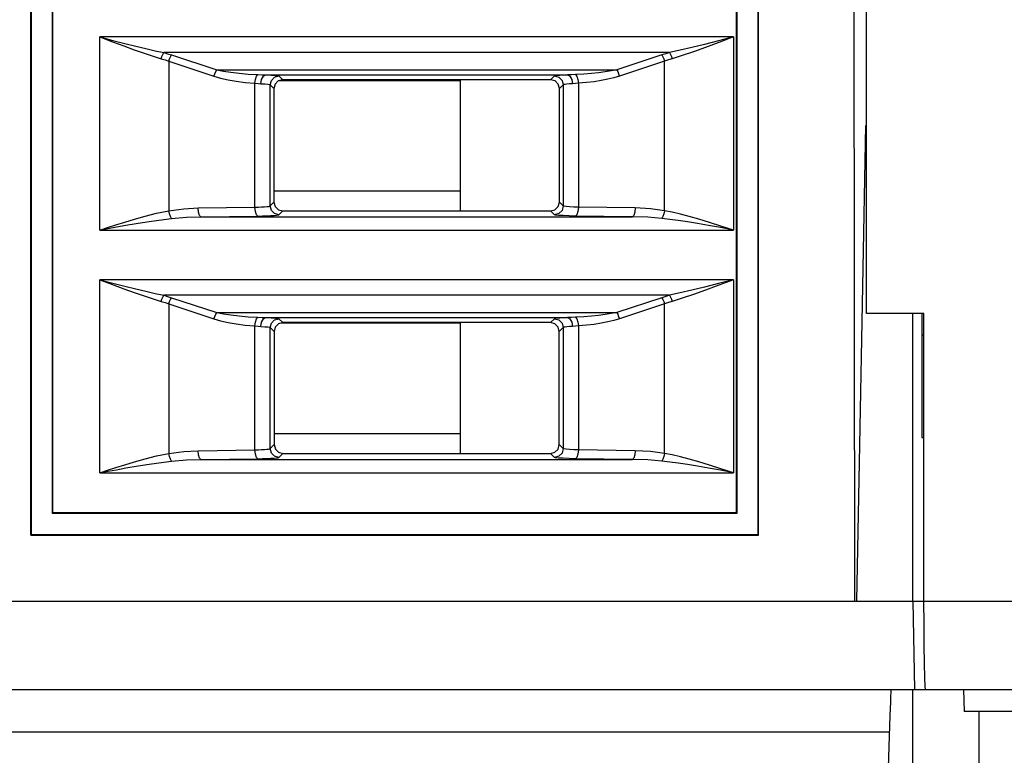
# Model space of a CAD drawing. Header units: millimetres. Extents: x 0 to 600, y 0 to 600.
# Tile 35 of 48: x 261 to 284, y 437 to 453. Entities that reach past the tile are written whole.
import ezdxf

# ---------------------------------------------------------------- set-up
doc = ezdxf.new("R2010")
doc.units = ezdxf.units.MM
doc.header["$LTSCALE"] = 39.111111
doc.layers.get('0').update_dxf_attribs({"linetype": 'CONTINUOUS'})

msp = doc.modelspace()

# ---------------------------------------------------------------- linework, layer by layer
at = {"color": 7, "linetype": 'CONTINUOUS'}
for p, q in [((261.503, 441.551), (261.503, 501.953)), ((261.511, 501.945), (261.511, 441.56)), ((261.994, 442.042), (261.994, 501.462)), ((262.003, 442.051), (262.003, 501.453)), ((277.503, 442.051), (277.503, 469.24)), ((277.512, 469.231), (277.512, 442.042)), ((277.995, 441.56), (277.995, 468.749)), ((278.003, 441.551), (278.003, 468.74)), ((280.451, 446.57), (280.451, 458.752)), ((280.184, 440.051), (280.168, 458.301)), ((263.072, 448.463), (263.072, 452.839)), ((263.072, 452.839), (263.364, 452.762)), ((263.072, 452.839), (263.353, 452.732)), ((277.434, 452.839), (263.072, 452.839)), ((263.353, 452.732), (263.612, 452.634)), ((263.364, 452.762), (263.634, 452.693)), ((277.092, 452.749), (276.779, 452.669)), ((277.105, 452.713), (276.804, 452.601)), ((277.434, 452.839), (277.092, 452.749)), ((277.434, 452.839), (277.105, 452.713)), ((277.434, 452.839), (277.434, 448.463)), ((263.612, 452.634), (263.851, 452.547)), ((263.634, 452.693), (263.882, 452.63)), ((263.851, 452.547), (264.072, 452.47)), ((263.882, 452.63), (264.112, 452.575)), ((264.112, 452.575), (264.323, 452.527)), ((264.323, 452.527), (264.518, 452.485)), ((264.497, 452.444), (264.518, 452.485)), ((264.518, 452.485), (264.606, 452.459)), ((275.988, 452.485), (264.518, 452.485)), ((275.988, 452.485), (275.9, 452.459)), ((276.228, 452.537), (275.988, 452.485)), ((275.988, 452.485), (276.009, 452.444)), ((276.492, 452.598), (276.228, 452.537)), ((276.528, 452.502), (276.275, 452.416)), ((276.779, 452.669), (276.492, 452.598)), ((276.804, 452.601), (276.528, 452.502)), ((264.072, 452.47), (264.275, 452.402)), ((264.275, 452.402), (264.462, 452.344)), ((264.462, 452.344), (264.478, 452.396)), ((264.462, 452.344), (264.547, 452.317)), ((264.478, 452.396), (264.497, 452.444)), ((264.547, 452.317), (264.632, 452.289)), ((264.606, 452.459), (264.694, 452.431)), ((264.632, 452.289), (264.649, 452.342)), ((264.632, 452.289), (264.632, 448.901)), ((264.632, 452.289), (265.657, 451.953)), ((264.649, 452.342), (264.671, 452.39)), ((264.671, 452.39), (264.694, 452.431)), ((264.694, 452.431), (265.719, 452.094)), ((275.812, 452.431), (274.787, 452.094)), ((275.874, 452.289), (274.849, 451.953)), ((275.9, 452.459), (275.812, 452.431)), ((275.812, 452.431), (275.835, 452.39)), ((275.835, 452.39), (275.857, 452.342)), ((275.857, 452.342), (275.874, 452.289)), ((275.959, 452.317), (275.874, 452.289)), ((275.874, 448.901), (275.874, 452.289)), ((276.044, 452.344), (275.959, 452.317)), ((276.009, 452.444), (276.028, 452.396)), ((276.028, 452.396), (276.044, 452.344)), ((276.275, 452.416), (276.044, 452.344)), ((265.675, 452.005), (265.696, 452.053)), ((265.696, 452.053), (265.719, 452.094)), ((265.719, 452.094), (274.787, 452.094)), ((265.719, 452.094), (265.87, 452.065)), ((265.87, 452.065), (266.039, 452.038)), ((266.039, 452.038), (266.225, 452.016)), ((274.524, 452.046), (274.375, 452.026)), ((274.662, 452.069), (274.524, 452.046)), ((274.787, 452.094), (274.662, 452.069)), ((274.787, 452.094), (274.81, 452.053)), ((274.81, 452.053), (274.831, 452.005)), ((265.657, 451.953), (265.675, 452.005)), ((265.657, 451.953), (265.808, 451.908)), ((265.808, 451.908), (265.976, 451.869)), ((265.976, 451.869), (266.162, 451.835)), ((266.162, 451.835), (266.367, 451.808)), ((266.225, 452.016), (266.43, 451.998)), ((266.367, 451.808), (266.587, 451.789)), ((266.43, 451.998), (266.649, 451.985)), ((266.587, 451.789), (266.599, 451.878)), ((266.599, 451.878), (266.621, 451.948)), ((266.621, 451.948), (266.649, 451.985)), ((266.649, 451.985), (266.748, 451.98)), ((266.719, 451.777), (266.736, 451.875)), ((266.736, 451.875), (266.778, 451.948)), ((266.748, 451.98), (266.834, 451.977)), ((266.778, 451.948), (266.834, 451.977)), ((266.834, 451.977), (273.672, 451.977)), ((266.834, 451.977), (266.957, 451.972)), ((266.931, 451.754), (266.958, 451.854)), ((266.957, 451.972), (267.052, 451.966)), ((266.958, 451.854), (267.031, 451.927)), ((267.031, 451.927), (267.13, 451.954)), ((267.116, 451.841), (267.043, 451.768)), ((267.052, 451.966), (267.109, 451.96)), ((267.109, 451.96), (267.13, 451.954)), ((267.216, 451.868), (267.116, 451.841)), ((267.13, 451.954), (267.216, 451.868)), ((271.249, 451.847), (267.136, 451.847)), ((273.29, 451.868), (267.216, 451.868)), ((271.249, 448.897), (271.249, 451.868)), ((273.376, 451.954), (273.29, 451.868)), ((273.39, 451.842), (273.29, 451.868)), ((273.393, 451.959), (273.376, 451.954)), ((273.376, 451.954), (273.475, 451.927)), ((273.463, 451.768), (273.39, 451.842)), ((273.433, 451.965), (273.393, 451.959)), ((273.495, 451.969), (273.433, 451.965)), ((273.475, 451.927), (273.549, 451.854)), ((273.575, 451.974), (273.495, 451.969)), ((273.549, 451.854), (273.575, 451.754)), ((273.672, 451.977), (273.575, 451.974)), ((273.76, 451.98), (273.672, 451.977)), ((273.672, 451.977), (273.728, 451.948)), ((273.728, 451.948), (273.77, 451.875)), ((273.857, 451.985), (273.76, 451.98)), ((273.77, 451.875), (273.787, 451.777)), ((274.042, 451.995), (273.857, 451.985)), ((273.857, 451.985), (273.885, 451.948)), ((273.885, 451.948), (273.907, 451.878)), ((273.907, 451.878), (273.919, 451.789)), ((274.104, 451.804), (273.919, 451.789)), ((274.215, 452.009), (274.042, 451.995)), ((274.277, 451.825), (274.104, 451.804)), ((274.375, 452.026), (274.215, 452.009)), ((274.438, 451.851), (274.277, 451.825)), ((274.587, 451.881), (274.438, 451.851)), ((274.724, 451.915), (274.587, 451.881)), ((274.849, 451.953), (274.724, 451.915)), ((274.831, 452.005), (274.849, 451.953)), ((266.587, 448.981), (266.587, 451.789)), ((266.587, 451.789), (266.657, 451.782)), ((266.657, 451.782), (266.719, 451.777)), ((266.719, 451.777), (266.807, 451.773)), ((266.807, 451.773), (266.875, 451.767)), ((266.875, 451.767), (266.915, 451.76)), ((266.915, 451.76), (266.931, 451.754)), ((266.931, 449.009), (266.931, 451.754)), ((266.931, 451.754), (267.016, 451.668)), ((267.043, 451.768), (267.016, 451.668)), ((267.016, 451.668), (267.018, 449.096)), ((273.49, 451.668), (273.463, 451.768)), ((273.488, 449.096), (273.49, 451.668)), ((273.575, 451.754), (273.49, 451.668)), ((273.588, 451.759), (273.575, 451.754)), ((273.575, 451.754), (273.575, 449.009)), ((273.617, 451.765), (273.588, 451.759)), ((273.66, 451.77), (273.617, 451.765)), ((273.718, 451.774), (273.66, 451.77)), ((273.787, 451.777), (273.718, 451.774)), ((273.85, 451.782), (273.787, 451.777)), ((273.919, 451.789), (273.85, 451.782)), ((273.919, 451.789), (273.919, 448.981)), ((280.367, 447.189), (280.435, 450.831)), ((267.018, 449.354), (271.249, 449.354)), ((264.632, 448.901), (264.974, 448.947)), ((264.974, 448.947), (265.298, 448.963)), ((265.298, 448.963), (266.587, 448.981)), ((265.307, 448.865), (265.298, 448.963)), ((266.587, 448.981), (266.666, 448.983)), ((266.596, 448.883), (266.587, 448.981)), ((266.666, 448.983), (266.738, 448.986)), ((266.738, 448.986), (266.801, 448.99)), ((266.801, 448.99), (266.853, 448.994)), ((266.853, 448.994), (266.893, 448.998)), ((266.893, 448.998), (266.919, 449.004)), ((266.919, 449.004), (266.931, 449.009)), ((266.931, 449.009), (267.018, 449.096)), ((266.958, 448.909), (266.931, 449.009)), ((267.031, 448.836), (266.958, 448.909)), ((267.018, 449.096), (267.045, 448.996)), ((267.045, 448.996), (267.118, 448.923)), ((267.118, 448.923), (267.218, 448.897)), ((273.288, 448.897), (273.388, 448.923)), ((273.388, 448.923), (273.461, 448.996)), ((273.461, 448.996), (273.488, 449.096)), ((273.549, 448.909), (273.475, 448.836)), ((273.575, 449.009), (273.488, 449.096)), ((273.575, 449.009), (273.549, 448.909)), ((273.593, 449.002), (273.575, 449.009)), ((273.64, 448.995), (273.593, 449.002)), ((273.718, 448.989), (273.64, 448.995)), ((273.816, 448.984), (273.718, 448.989)), ((273.919, 448.981), (273.816, 448.984)), ((273.919, 448.981), (273.91, 448.883)), ((275.208, 448.963), (273.919, 448.981)), ((275.208, 448.963), (275.199, 448.865)), ((275.555, 448.944), (275.208, 448.963)), ((275.874, 448.901), (275.555, 448.944)), ((263.637, 448.642), (263.859, 448.709)), ((263.859, 448.709), (264.097, 448.777)), ((264.097, 448.777), (264.354, 448.842)), ((264.138, 448.651), (264.405, 448.69)), ((264.354, 448.842), (264.632, 448.901)), ((264.405, 448.69), (264.694, 448.726)), ((264.647, 448.831), (264.631, 448.901)), ((264.669, 448.77), (264.647, 448.831)), ((264.694, 448.726), (264.669, 448.77)), ((264.694, 448.726), (265.037, 448.753)), ((265.037, 448.753), (265.361, 448.763)), ((265.33, 448.792), (265.307, 448.865)), ((265.361, 448.763), (265.33, 448.792)), ((265.361, 448.763), (266.649, 448.781)), ((265.361, 448.763), (275.145, 448.763)), ((266.619, 448.811), (266.596, 448.883)), ((266.649, 448.781), (266.619, 448.811)), ((266.649, 448.781), (266.76, 448.783)), ((266.76, 448.783), (266.861, 448.786)), ((266.861, 448.786), (266.949, 448.79)), ((266.949, 448.79), (267.022, 448.794)), ((267.022, 448.794), (267.078, 448.799)), ((267.13, 448.809), (267.031, 448.836)), ((267.078, 448.799), (267.115, 448.804)), ((267.115, 448.804), (267.13, 448.809)), ((267.13, 448.809), (267.218, 448.897)), ((267.218, 448.897), (273.288, 448.897)), ((273.376, 448.809), (273.288, 448.897)), ((273.475, 448.836), (273.376, 448.809)), ((273.4, 448.802), (273.376, 448.809)), ((273.466, 448.795), (273.4, 448.802)), ((273.575, 448.789), (273.466, 448.795)), ((273.712, 448.784), (273.575, 448.789)), ((273.857, 448.781), (273.712, 448.784)), ((273.887, 448.811), (273.857, 448.781)), ((275.145, 448.763), (273.857, 448.781)), ((273.91, 448.883), (273.887, 448.811)), ((275.176, 448.792), (275.145, 448.763)), ((275.493, 448.752), (275.145, 448.763)), ((275.199, 448.865), (275.176, 448.792)), ((275.812, 448.726), (275.493, 448.752)), ((275.837, 448.77), (275.812, 448.726)), ((275.99, 448.705), (275.812, 448.726)), ((275.859, 448.831), (275.837, 448.77)), ((275.874, 448.901), (275.859, 448.831)), ((276.045, 448.866), (275.874, 448.901)), ((276.183, 448.679), (275.99, 448.705)), ((276.231, 448.823), (276.045, 448.866)), ((276.393, 448.647), (276.183, 448.679)), ((276.433, 448.77), (276.231, 448.823)), ((276.653, 448.707), (276.433, 448.77)), ((276.892, 448.636), (276.653, 448.707)), ((263.072, 448.463), (263.242, 448.518)), ((263.072, 448.463), (263.249, 448.496)), ((263.072, 448.463), (277.434, 448.463)), ((263.242, 448.518), (263.431, 448.578)), ((263.249, 448.496), (263.445, 448.532)), ((263.431, 448.578), (263.637, 448.642)), ((263.445, 448.532), (263.66, 448.571)), ((263.66, 448.571), (263.891, 448.611)), ((263.891, 448.611), (264.138, 448.651)), ((276.622, 448.61), (276.393, 448.647)), ((276.87, 448.567), (276.622, 448.61)), ((277.14, 448.518), (276.87, 448.567)), ((277.151, 448.554), (276.892, 448.636)), ((277.434, 448.463), (277.14, 448.518)), ((277.434, 448.463), (277.151, 448.554)), ((263.072, 442.963), (263.072, 447.338)), ((263.072, 447.338), (263.353, 447.231)), ((277.434, 447.338), (263.072, 447.338)), ((263.072, 447.338), (263.364, 447.262)), ((263.353, 447.231), (263.612, 447.134)), ((263.364, 447.262), (263.634, 447.192)), ((263.612, 447.134), (263.851, 447.047)), ((263.634, 447.192), (263.882, 447.13)), ((263.882, 447.13), (264.112, 447.075)), ((276.779, 447.169), (276.492, 447.098)), ((277.092, 447.249), (276.779, 447.169)), ((277.105, 447.213), (276.804, 447.101)), ((277.434, 447.338), (277.092, 447.249)), ((277.434, 447.338), (277.105, 447.213)), ((277.434, 447.338), (277.434, 442.963)), ((280.298, 443.595), (280.367, 447.189)), ((263.851, 447.047), (264.072, 446.97)), ((264.072, 446.97), (264.275, 446.902)), ((264.112, 447.075), (264.323, 447.027)), ((264.275, 446.902), (264.462, 446.843)), ((264.323, 447.027), (264.518, 446.985)), ((264.462, 446.843), (264.478, 446.896)), ((264.478, 446.896), (264.497, 446.944)), ((264.497, 446.944), (264.518, 446.985)), ((275.988, 446.985), (264.518, 446.985)), ((264.518, 446.985), (264.606, 446.958)), ((264.606, 446.958), (264.694, 446.93)), ((264.671, 446.89), (264.694, 446.93)), ((264.694, 446.93), (265.719, 446.594)), ((275.812, 446.93), (274.787, 446.594)), ((275.9, 446.958), (275.812, 446.93)), ((275.812, 446.93), (275.835, 446.89)), ((275.988, 446.985), (275.9, 446.958)), ((276.228, 447.037), (275.988, 446.985)), ((275.988, 446.985), (276.009, 446.944)), ((276.009, 446.944), (276.028, 446.896)), ((276.028, 446.896), (276.044, 446.843)), ((276.275, 446.916), (276.044, 446.843)), ((276.492, 447.098), (276.228, 447.037)), ((276.528, 447.002), (276.275, 446.916)), ((276.804, 447.101), (276.528, 447.002)), ((264.462, 446.843), (264.547, 446.817)), ((264.547, 446.817), (264.632, 446.789)), ((264.632, 446.789), (264.649, 446.841)), ((264.632, 446.789), (264.632, 443.401)), ((264.632, 446.789), (265.657, 446.452)), ((264.649, 446.841), (264.671, 446.89)), ((275.874, 446.789), (274.849, 446.452)), ((275.835, 446.89), (275.857, 446.841)), ((275.857, 446.841), (275.874, 446.789)), ((275.959, 446.817), (275.874, 446.789)), ((275.874, 443.401), (275.874, 446.789)), ((276.044, 446.843), (275.959, 446.817)), ((265.657, 446.452), (265.675, 446.505)), ((265.657, 446.452), (265.808, 446.408)), ((265.675, 446.505), (265.696, 446.553)), ((265.696, 446.553), (265.719, 446.594)), ((265.719, 446.594), (274.787, 446.594)), ((265.719, 446.594), (265.87, 446.564)), ((265.87, 446.564), (266.039, 446.538)), ((266.039, 446.538), (266.225, 446.516)), ((266.225, 446.516), (266.43, 446.498)), ((266.43, 446.498), (266.649, 446.485)), ((266.599, 446.377), (266.621, 446.448)), ((266.621, 446.448), (266.649, 446.485)), ((266.649, 446.485), (266.748, 446.48)), ((266.736, 446.375), (266.778, 446.448)), ((266.748, 446.48), (266.834, 446.477)), ((266.778, 446.448), (266.834, 446.477)), ((266.834, 446.477), (273.672, 446.477)), ((266.834, 446.477), (266.957, 446.472)), ((266.957, 446.472), (267.052, 446.466)), ((267.031, 446.427), (267.13, 446.453)), ((267.052, 446.466), (267.109, 446.46)), ((267.109, 446.46), (267.13, 446.453)), ((267.13, 446.453), (267.22, 446.364)), ((273.376, 446.453), (273.286, 446.364)), ((273.393, 446.459), (273.376, 446.453)), ((273.376, 446.453), (273.475, 446.427)), ((273.433, 446.464), (273.393, 446.459)), ((273.495, 446.469), (273.433, 446.464)), ((273.575, 446.473), (273.495, 446.469)), ((273.672, 446.477), (273.575, 446.473)), ((273.76, 446.48), (273.672, 446.477)), ((273.672, 446.477), (273.728, 446.448)), ((273.728, 446.448), (273.77, 446.375)), ((273.857, 446.485), (273.76, 446.48)), ((274.042, 446.495), (273.857, 446.485)), ((273.857, 446.485), (273.885, 446.448)), ((273.885, 446.448), (273.907, 446.377)), ((274.215, 446.509), (274.042, 446.495)), ((274.375, 446.526), (274.215, 446.509)), ((274.524, 446.546), (274.375, 446.526)), ((274.662, 446.569), (274.524, 446.546)), ((274.787, 446.594), (274.662, 446.569)), ((274.849, 446.452), (274.724, 446.415)), ((274.787, 446.594), (274.81, 446.553)), ((274.81, 446.553), (274.831, 446.505)), ((274.831, 446.505), (274.849, 446.452)), ((281.753, 446.57), (280.451, 446.57)), ((281.503, 440.051), (281.503, 446.57)), ((281.703, 446.57), (281.703, 443.758)), ((281.753, 440.051), (281.753, 446.57)), ((265.808, 446.408), (265.976, 446.369)), ((265.976, 446.369), (266.162, 446.335)), ((266.162, 446.335), (266.367, 446.308)), ((266.367, 446.308), (266.587, 446.289)), ((266.587, 446.289), (266.599, 446.377)), ((266.587, 443.481), (266.587, 446.289)), ((266.587, 446.289), (266.657, 446.282)), ((266.657, 446.282), (266.719, 446.277)), ((266.719, 446.277), (266.736, 446.375)), ((266.719, 446.277), (266.807, 446.272)), ((266.807, 446.272), (266.875, 446.266)), ((266.875, 446.266), (266.915, 446.26)), ((266.915, 446.26), (266.931, 446.254)), ((266.931, 446.254), (266.958, 446.353)), ((266.931, 443.509), (266.931, 446.254)), ((266.931, 446.254), (267.02, 446.164)), ((266.958, 446.353), (267.031, 446.427)), ((267.047, 446.264), (267.02, 446.164)), ((267.12, 446.337), (267.047, 446.264)), ((267.22, 446.364), (267.12, 446.337)), ((271.249, 446.351), (267.171, 446.351)), ((273.286, 446.364), (267.22, 446.364)), ((271.249, 443.401), (271.249, 446.364)), ((273.386, 446.337), (273.286, 446.364)), ((273.459, 446.264), (273.386, 446.337)), ((273.486, 446.164), (273.459, 446.264)), ((273.475, 446.427), (273.549, 446.353)), ((273.575, 446.254), (273.486, 446.164)), ((273.549, 446.353), (273.575, 446.254)), ((273.588, 446.259), (273.575, 446.254)), ((273.575, 446.254), (273.575, 443.509)), ((273.617, 446.264), (273.588, 446.259)), ((273.66, 446.269), (273.617, 446.264)), ((273.718, 446.274), (273.66, 446.269)), ((273.787, 446.277), (273.718, 446.274)), ((273.77, 446.375), (273.787, 446.277)), ((273.85, 446.282), (273.787, 446.277)), ((273.919, 446.289), (273.85, 446.282)), ((273.907, 446.377), (273.919, 446.289)), ((274.104, 446.304), (273.919, 446.289)), ((273.919, 446.289), (273.919, 443.481)), ((274.277, 446.325), (274.104, 446.304)), ((274.438, 446.351), (274.277, 446.325)), ((274.587, 446.381), (274.438, 446.351)), ((274.724, 446.415), (274.587, 446.381)), ((267.02, 446.164), (267.022, 443.6)), ((273.484, 443.6), (273.486, 446.164)), ((281.703, 446.086), (281.753, 446.086)), ((267.022, 443.85), (271.249, 443.85)), ((266.931, 443.509), (267.022, 443.6)), ((267.022, 443.6), (267.049, 443.5)), ((273.457, 443.5), (273.484, 443.6)), ((273.575, 443.509), (273.484, 443.6)), ((280.228, 440.051), (280.298, 443.595)), ((281.703, 443.758), (281.753, 443.758)), ((264.097, 443.276), (264.354, 443.342)), ((264.354, 443.342), (264.632, 443.401)), ((264.647, 443.331), (264.631, 443.401)), ((264.632, 443.401), (264.974, 443.446)), ((264.669, 443.27), (264.647, 443.331)), ((264.974, 443.446), (265.298, 443.462)), ((265.298, 443.462), (266.587, 443.481)), ((265.307, 443.365), (265.298, 443.462)), ((265.33, 443.292), (265.307, 443.365)), ((266.587, 443.481), (266.666, 443.483)), ((266.596, 443.383), (266.587, 443.481)), ((266.619, 443.311), (266.596, 443.383)), ((266.666, 443.483), (266.738, 443.486)), ((266.738, 443.486), (266.801, 443.489)), ((266.801, 443.489), (266.853, 443.494)), ((266.853, 443.494), (266.893, 443.498)), ((266.893, 443.498), (266.919, 443.503)), ((266.919, 443.503), (266.931, 443.509)), ((266.958, 443.409), (266.931, 443.509)), ((267.031, 443.336), (266.958, 443.409)), ((267.13, 443.309), (267.031, 443.336)), ((267.049, 443.5), (267.122, 443.427)), ((267.122, 443.427), (267.222, 443.401)), ((267.13, 443.309), (267.222, 443.401)), ((267.222, 443.401), (273.284, 443.401)), ((273.284, 443.401), (273.384, 443.427)), ((273.376, 443.309), (273.284, 443.401)), ((273.475, 443.336), (273.376, 443.309)), ((273.384, 443.427), (273.457, 443.5)), ((273.549, 443.409), (273.475, 443.336)), ((273.575, 443.509), (273.549, 443.409)), ((273.593, 443.502), (273.575, 443.509)), ((273.64, 443.495), (273.593, 443.502)), ((273.718, 443.488), (273.64, 443.495)), ((273.816, 443.484), (273.718, 443.488)), ((273.919, 443.481), (273.816, 443.484)), ((273.91, 443.383), (273.887, 443.311)), ((273.919, 443.481), (273.91, 443.383)), ((275.208, 443.462), (273.919, 443.481)), ((275.199, 443.365), (275.176, 443.292)), ((275.208, 443.462), (275.199, 443.365)), ((275.555, 443.444), (275.208, 443.462)), ((275.874, 443.401), (275.555, 443.444)), ((275.859, 443.331), (275.837, 443.27)), ((275.874, 443.401), (275.859, 443.331)), ((276.045, 443.366), (275.874, 443.401)), ((276.231, 443.323), (276.045, 443.366)), ((276.433, 443.27), (276.231, 443.323)), ((263.431, 443.078), (263.637, 443.142)), ((263.637, 443.142), (263.859, 443.209)), ((263.66, 443.07), (263.891, 443.111)), ((263.859, 443.209), (264.097, 443.276)), ((263.891, 443.111), (264.138, 443.151)), ((264.138, 443.151), (264.405, 443.19)), ((264.405, 443.19), (264.694, 443.226)), ((264.694, 443.226), (264.669, 443.27)), ((264.694, 443.226), (265.037, 443.253)), ((265.037, 443.253), (265.361, 443.263)), ((265.361, 443.263), (265.33, 443.292)), ((265.361, 443.263), (266.649, 443.281)), ((265.361, 443.263), (275.145, 443.263)), ((266.649, 443.281), (266.619, 443.311)), ((266.649, 443.281), (266.76, 443.283)), ((266.76, 443.283), (266.861, 443.286)), ((266.861, 443.286), (266.949, 443.29)), ((266.949, 443.29), (267.022, 443.294)), ((267.022, 443.294), (267.078, 443.298)), ((267.078, 443.298), (267.115, 443.303)), ((267.115, 443.303), (267.13, 443.309)), ((273.4, 443.302), (273.376, 443.309)), ((273.466, 443.295), (273.4, 443.302)), ((273.575, 443.289), (273.466, 443.295)), ((273.712, 443.284), (273.575, 443.289)), ((273.857, 443.281), (273.712, 443.284)), ((273.887, 443.311), (273.857, 443.281)), ((275.145, 443.263), (273.857, 443.281)), ((275.176, 443.292), (275.145, 443.263)), ((275.493, 443.252), (275.145, 443.263)), ((275.812, 443.226), (275.493, 443.252)), ((275.837, 443.27), (275.812, 443.226)), ((275.99, 443.205), (275.812, 443.226)), ((276.183, 443.179), (275.99, 443.205)), ((276.393, 443.147), (276.183, 443.179)), ((276.622, 443.109), (276.393, 443.147)), ((276.653, 443.207), (276.433, 443.27)), ((276.87, 443.066), (276.622, 443.109)), ((276.892, 443.135), (276.653, 443.207)), ((277.151, 443.054), (276.892, 443.135)), ((263.072, 442.963), (263.242, 443.018)), ((263.072, 442.963), (263.249, 442.996)), ((263.072, 442.963), (277.434, 442.963)), ((263.242, 443.018), (263.431, 443.078)), ((263.249, 442.996), (263.445, 443.032)), ((263.445, 443.032), (263.66, 443.07)), ((277.14, 443.017), (276.87, 443.066)), ((277.434, 442.963), (277.14, 443.017)), ((277.434, 442.963), (277.151, 443.054)), ((262.003, 442.051), (261.994, 442.042)), ((277.512, 442.042), (261.994, 442.042)), ((277.503, 442.051), (262.003, 442.051)), ((277.503, 442.051), (277.512, 442.042)), ((261.503, 441.551), (278.003, 441.551)), ((261.511, 441.56), (277.995, 441.56)), ((260.003, 440.051), (350.308, 440.051)), ((281.503, 440.051), (281.538, 438.051)), ((281.755, 439.533), (281.753, 440.051)), ((281.758, 439.051), (281.755, 439.533)), ((281.764, 438.637), (281.758, 439.051)), ((281.771, 438.319), (281.764, 438.637)), ((281.779, 438.119), (281.771, 438.319)), ((249.502, 438.051), (353.006, 438.051)), ((281, 437.978), (280.997, 437.889)), ((281.002, 438.032), (281, 437.978)), ((281.003, 438.051), (281.002, 438.032)), ((281.503, 419.05), (281.503, 438.052)), ((281.788, 438.051), (281.779, 438.119)), ((282.653, 438.051), (282.662, 437.551)), ((280.993, 437.77), (280.981, 437.458)), ((280.997, 437.889), (280.993, 437.77)), ((288.645, 437.551), (282.662, 437.551)), ((283.003, 420.65), (283.003, 437.551)), ((280.981, 437.458), (280.694, 429.242)), ((280.968, 437.086), (249.502, 437.086))]:
    msp.add_line(p, q, dxfattribs=at)

doc.saveas('drawing.dxf')
